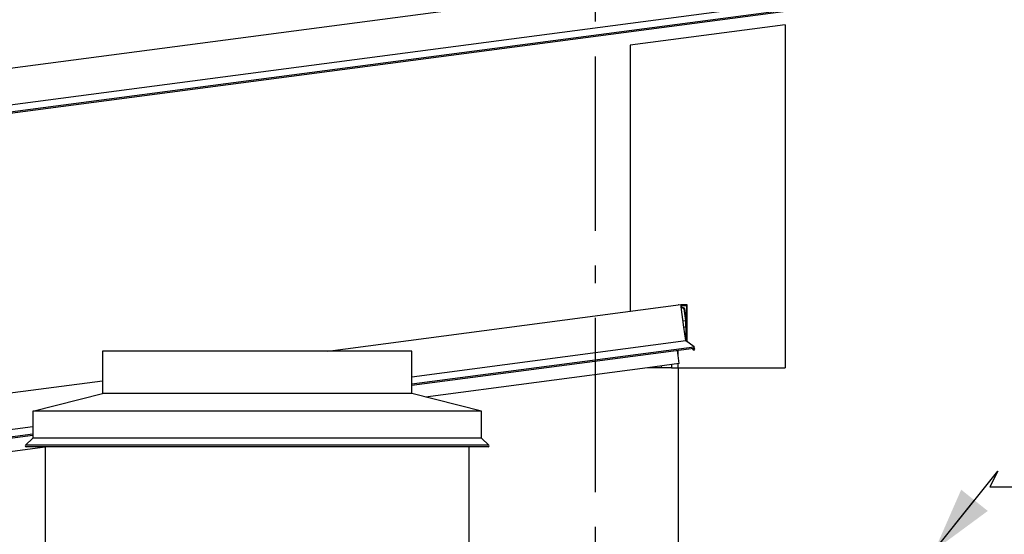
# Model space of a CAD drawing. Header units: millimetres. Extents: x -82116 to -58113, y 850 to 13065.
# Tile 76 of 78: x -66724 to -63899, y 9495 to 10971. Entities that reach past the tile are written whole.
import ezdxf
from ezdxf.enums import TextEntityAlignment as Align

# ---------------------------------------------------------------- set-up
doc = ezdxf.new("R2010")
doc.units = ezdxf.units.MM
doc.header["$LTSCALE"] = 0.5
doc.header["$MEASUREMENT"] = 0
doc.linetypes.add('Akselinje', pattern=[1500, 1000, -200, 100, -200])
doc.linetypes.add('PLINE', pattern=[0])
for name, color, linetype in [('232- Ikke-bærende yttervegger(Nye konstruksjoner)', 7, 'Continuous'), ('235- Utvendig kledning og overflate(Nye konstruksjoner)', 7, 'Continuous'), ('265- Gesimser_ takrenner og nedløp(Nye konstruksjoner)', 7, 'Continuous'), ('82-- Modullinjer', 7, 'Continuous'), ('832- Tekst bygning(Nye konstruksjoner)', 7, 'Continuous')]:
    doc.layers.add(name, color=color, linetype=linetype)
doc.styles.add('GENERATED_STYLE_1', font='arial.ttf')
doc.dimstyles.new('GENERATED_STYLE__1', dxfattribs={"dimtxt": 0.18, "dimasz": 182.4, "dimexe": 0.18, "dimexo": 0.0625, "dimgap": 0, "dimtad": 0, "dimtih": 1, "dimtoh": 1, "dimdec": 4, "dimzin": 0, "dimdsep": 46, "dimcen": 0.09, "dimadec": 0, "dimazin": 0, "dimtfac": 1, "dimtdec": 4, "dimtmove": 0, "dimatfit": 3, "dimldrblk": 'ARROWHEAD_5', "dimfxl": 1, "dimtolj": 1, "dimtzin": 0, "dimarcsym": 0})

# ---------------------------------------------------------------- blocks, each defined once
blk = doc.blocks.new('Standard grid marker[6]', base_point=(-65073.2, 12565.5))
at = {"layer": '82-- Modullinjer', "linetype": 'Akselinje'}
blk.add_line((-65073.2, 12365.5), (-65073.2, 1550), dxfattribs=at)
at = {"layer": '82-- Modullinjer', "style": 'GENERATED_STYLE_1'}
for tag, p in [('AC_MarkerText_1_0', (-65073.2, 12903)), ('AC_MarkerText_1_1', (-65073.2, 1187.5))]:
    blk.add_attdef(tag, text='', height=175, rotation=360, dxfattribs=at).set_placement(p, align=Align.TOP_CENTER)
blk = doc.blocks.new('ARROWHEAD_5')
at = {"linetype": 'Continuous'}
blk.add_hatch(color=256, dxfattribs=at).paths.add_polyline_path([(-1, 0.2679), (0, 0), (-1, -0.2679)])
blk.add_line((0, 0), (-1, 0), dxfattribs=at)

msp = doc.modelspace()

# ---------------------------------------------------------------- linework, layer by layer
at = {"layer": '232- Ikke-bærende yttervegger(Nye konstruksjoner)', "linetype": 'PLINE'}
for p, q in [((-66487.2, 10020), (-66487.2, 9898.1)), ((-65599.2, 10020), (-66487.2, 10020)), ((-65599.2, 9898.1), (-65599.2, 10020)), ((-66687.2, 9848.1), (-66487.2, 9898.1)), ((-65599.2, 9898.1), (-66487.2, 9898.1)), ((-65399.2, 9848.1), (-65599.2, 9898.1)), ((-66687.2, 9848.1), (-66687.2, 9770.8)), ((-65399.2, 9848.1), (-66687.2, 9848.1)), ((-65399.2, 9770.8), (-65399.2, 9848.1)), ((-66707.8, 9750.2), (-66708.5, 9748.4)), ((-66708.5, 9748.4), (-66707.8, 9746.7)), ((-66707.8, 9750.2), (-66687.2, 9770.8)), ((-65378.5, 9750.2), (-66707.8, 9750.2)), ((-66707.8, 9746.7), (-66706, 9745.9)), ((-65399.2, 9770.8), (-66687.2, 9770.8)), ((-65399.2, 9770.8), (-65378.5, 9750.2)), ((-65380.3, 9745.9), (-65378.5, 9746.7)), ((-65377.8, 9748.4), (-65378.5, 9750.2)), ((-65378.5, 9746.7), (-65377.8, 9748.4)), ((-65380.3, 9745.9), (-66706, 9745.9)), ((-66651.2, 9745.9), (-66651.2, 9068.1)), ((-65435.2, 9273.7), (-65435.2, 9745.9))]:
    msp.add_line(p, q, dxfattribs=at)
at = {"layer": '235- Utvendig kledning og overflate(Nye konstruksjoner)', "linetype": 'PLINE'}
for p, q in [((-64528.2, 10956.4), (-64973.2, 10897.9)), ((-64528.2, 10956.4), (-64528.2, 9972.3)), ((-64973.2, 10897.9), (-64973.2, 10134.2)), ((-64854.2, 9972.3), (-64923.2, 9972.3)), ((-64854.2, 9972.3), (-64835.2, 9972.3)), ((-64835.2, 9972.3), (-64528.2, 9972.3)), ((-64835.2, 9972.3), (-64835.2, 9352.7))]:
    msp.add_line(p, q, dxfattribs=at)
at = {"layer": '265- Gesimser_ takrenner og nedløp(Nye konstruksjoner)', "linetype": 'PLINE'}
for p, q in [((-75568.2, 9671.5), (-61182.1, 11565.5)), ((-75568.2, 9566.4), (-61168.5, 11462.1)), ((-75568.2, 9545.6), (-61144.4, 11444.5)), ((-61145.7, 11440), (-75568.2, 9541.3)), ((-65840.6, 10020), (-64827.1, 10153.4)), ((-64833.9, 10152.6), (-64834, 10152.5)), ((-64833.5, 10152.6), (-64833.9, 10152.6)), ((-64826.9, 10152.6), (-64827.1, 10153.4)), ((-64826.7, 10150.6), (-64826.9, 10152.6)), ((-64809.2, 10152.6), (-64826.9, 10152.6)), ((-64826.3, 10147.4), (-64826.7, 10150.6)), ((-64826.7, 10150.6), (-64811.2, 10150.6)), ((-64818.6, 10088.9), (-64826.3, 10147.4)), ((-64815.7, 10142.7), (-64826.3, 10147.4)), ((-64817.6, 10141.3), (-64826, 10145.1)), ((-64811.2, 10107.9), (-64815.7, 10142.7)), ((-64811.2, 10150.6), (-64811.2, 10107.9)), ((-64809.2, 10048.4), (-64809.2, 10152.6)), ((-64813.2, 10107.8), (-64817.6, 10141.3)), ((-64820.9, 10106.8), (-64813.2, 10107.8)), ((-64818.6, 10088.9), (-64813.2, 10089.6)), ((-64813.5, 10050.1), (-64818.6, 10088.9)), ((-64813.2, 10089.6), (-64813.2, 10107.8)), ((-64813.2, 10089.6), (-64813.2, 10049.9)), ((-64811.2, 10107.9), (-64811.2, 10048.4)), ((-65599.2, 9946.7), (-64813.5, 10050.1)), ((-65599.2, 9925.9), (-64789.4, 10032.5)), ((-64813.2, 10049.9), (-64813.5, 10050.1)), ((-64803.9, 10043.1), (-64813.2, 10049.9)), ((-64803.9, 10043.1), (-64809.2, 10048.4)), ((-64789.4, 10032.5), (-64803.9, 10043.1)), ((-64789.5, 10028.7), (-64789, 10029)), ((-64788.4, 10030.8), (-64789.4, 10032.5)), ((-64789, 10029), (-64788.4, 10030.8)), ((-64790.7, 10028), (-65599.2, 9921.6)), ((-64835.2, 10007.2), (-64837.1, 10021.9)), ((-64835.2, 10007.2), (-64835.2, 10022.1)), ((-64832.1, 9984.3), (-64835.2, 10007.2)), ((-64795.3, 10027.4), (-64792.1, 10024.2)), ((-64790.7, 10025.6), (-64792.8, 10027.7)), ((-64792.1, 10024.2), (-64790.3, 10023.5)), ((-64791.5, 10027.9), (-64789.9, 10026.3)), ((-64790.7, 10028), (-64789.5, 10028.7)), ((-64789.9, 10026.3), (-64790.7, 10025.6)), ((-64790.3, 10023.5), (-64788.5, 10024.2)), ((-64788.5, 10027.7), (-64789.5, 10028.7)), ((-64787.8, 10026), (-64788.5, 10027.7)), ((-64788.5, 10024.2), (-64787.8, 10026)), ((-64923.2, 9972.3), (-65560.3, 9888.4)), ((-64832.1, 9984.3), (-64923.2, 9972.3)), ((-64914.2, 9973.5), (-64914.2, 9972.3)), ((-64884.2, 9977.4), (-64884.2, 9972.3)), ((-64854.2, 9981.4), (-64854.2, 9972.3)), ((-64835.2, 9972.3), (-64835.2, 9983.9)), ((-70373.2, 9423.3), (-66487.2, 9934.9)), ((-70373.2, 9318.2), (-66687.2, 9803.4)), ((-70373.2, 9297.4), (-66687.2, 9782.6)), ((-66687.2, 9778.3), (-70373.2, 9293.1)), ((-66651.2, 9744.8), (-70161.2, 9282.7))]:
    msp.add_line(p, q, dxfattribs=at)

# ---------------------------------------------------------------- block references
at = {"layer": '82-- Modullinjer', "linetype": 'PLINE'}
msp.add_blockref('Standard grid marker[6]', (-65073.2, 12565.5), dxfattribs=at)

# ---------------------------------------------------------------- leaders
at = {"layer": '832- Tekst bygning(Nye konstruksjoner)', "linetype": 'PLINE', "annotation_type": 0, "has_hookline": 1, "hookline_direction": 0, "text_width": 635.5}
msp.add_leader([(-64098.9, 9449.6), (-63917.9, 9676), (-63941.2, 9630.6), (-63758.8, 9630.6)], dimstyle='GENERATED_STYLE__1', dxfattribs=at)

doc.saveas('drawing.dxf')
